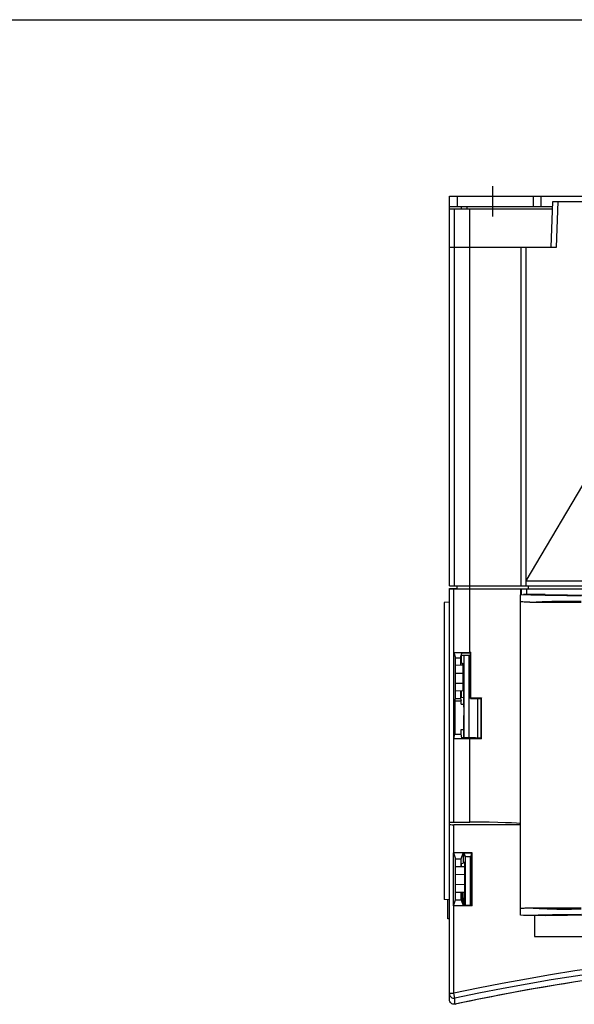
# Model space of a CAD drawing. Header units: millimetres. Extents: x 0 to 1200, y 0 to 1000.
# Tile 21 of 31: x 300 to 409, y 807 to 1000. Entities that reach past the tile are written whole.
import ezdxf

# ---------------------------------------------------------------- set-up
doc = ezdxf.new("R2010")
doc.units = ezdxf.units.MM
doc.header["$LTSCALE"] = 66
doc.linetypes.add('CENTER', pattern=[0.6, 0.375, -0.075, 0.075, -0.075])
doc.layers.get('0').update_dxf_attribs({"linetype": 'CONTINUOUS'})
doc.layers.add('002_AXIS', color=7, linetype='CONTINUOUS')
doc.layers.add('00_COMPONENTS', color=7, linetype='CONTINUOUS')

msp = doc.modelspace()

# ---------------------------------------------------------------- linework, layer by layer
at = {"color": 7, "linetype": 'CONTINUOUS'}
msp.add_line((0, 1000), (1200, 1000), dxfattribs=at)
at = {"layer": '002_AXIS', "color": 7, "linetype": 'CENTER'}
msp.add_line((392.83, 961.34), (392.83, 967.34), dxfattribs=at)
at = {"layer": '00_COMPONENTS', "color": 7, "linetype": 'CONTINUOUS'}
for p, q in [((384.33, 888.84), (384.33, 965.34)), ((384.33, 965.34), (539.33, 965.34)), ((402.33, 963.34), (402.33, 965.34)), ((384.33, 962.84), (404.6, 962.84)), ((386.72, 962.84), (386.7, 963.34)), ((404.33, 955.34), (404.65, 964.34)), ((404.65, 964.34), (517.92, 964.34)), ((384.33, 955.34), (405.34, 955.34)), ((388.33, 888.84), (388.33, 955.34)), ((398.33, 955.34), (398.33, 888.84)), ((412.33, 911.84), (399.33, 889.84)), ((399.33, 889.84), (425.33, 889.84)), ((384.33, 888.84), (539.33, 888.84)), ((384.33, 807.61), (384.33, 888.34)), ((384.33, 888.34), (385.85, 888.34)), ((384.33, 888.24), (539.33, 888.24)), ((385.18, 888.34), (385.18, 888.24)), ((385.33, 888.24), (385.33, 888.34)), ((385.85, 888.24), (385.83, 888.84)), ((398.33, 887.07), (398.33, 888.24)), ((399.85, 888.24), (399.83, 888.84)), ((384.33, 885.68), (383.33, 885.6)), ((383.33, 885.6), (383.33, 827.3)), ((398.28, 887.07), (398.89, 887.14)), ((398.28, 824.2), (398.28, 887.07)), ((403.13, 887.14), (398.89, 887.14)), ((400.14, 885.64), (410.17, 885.64)), ((403.13, 887.14), (411.89, 887.03)), ((385.19, 858.82), (385.19, 875.76)), ((385.19, 875.76), (385.53, 874.74)), ((385.19, 875.76), (388.33, 875.76)), ((386.48, 874.74), (386.79, 875.65)), ((388.45, 875.65), (386.79, 875.65)), ((388.56, 875.76), (388.33, 875.76)), ((388.56, 875.76), (388.45, 875.65)), ((388.45, 866.74), (388.45, 875.65)), ((388.56, 866.84), (388.56, 875.76)), ((385.53, 866.74), (385.53, 874.74)), ((385.53, 874.74), (386.48, 874.74)), ((386.48, 874.74), (386.48, 873.25)), ((386.48, 873.72), (386.88, 873.69)), ((386.65, 875.24), (388.45, 875.24)), ((386.74, 873.7), (386.74, 875.24)), ((387.03, 873.26), (385.53, 873.24)), ((386.88, 873.26), (386.88, 873.69)), ((387.03, 871.71), (387.03, 873.26)), ((387.07, 873.67), (387.07, 865.03)), ((387.14, 873.67), (387.07, 873.67)), ((385.53, 871.74), (387.03, 871.71)), ((387.03, 869.76), (387.03, 871.71)), ((385.53, 869.74), (387.03, 869.76)), ((387.03, 868.21), (385.53, 868.24)), ((386.48, 868.22), (386.48, 866.74)), ((386.74, 866.96), (386.74, 868.21)), ((387.03, 868.21), (387.03, 869.76)), ((385.38, 866.27), (385.53, 866.74)), ((385.38, 866.27), (385.38, 859.74)), ((385.38, 866.27), (386.64, 866.27)), ((385.53, 866.74), (386.48, 866.74)), ((386.48, 866.74), (386.64, 866.27)), ((386.51, 866.98), (387.05, 866.93)), ((386.64, 865.64), (386.64, 866.27)), ((388.45, 866.74), (388.56, 866.84)), ((390.65, 866.86), (390.55, 866.75)), ((390.55, 858.98), (390.55, 866.75)), ((390.65, 858.79), (390.65, 866.86)), ((386.64, 865.64), (387.05, 865.64)), ((387.07, 865.03), (387.14, 865.03)), ((387.07, 863.4), (387.07, 858.99)), ((387.14, 863.39), (387.07, 863.4)), ((386.64, 859.74), (386.64, 860.64)), ((386.64, 860.64), (387.05, 860.64)), ((385.19, 858.82), (385.38, 859.74)), ((388.33, 858.82), (385.19, 858.82)), ((385.38, 859.74), (386.64, 859.74)), ((386.79, 858.99), (386.64, 859.74)), ((388.33, 858.99), (386.79, 858.99)), ((390.65, 858.79), (390.55, 858.98)), ((385.23, 842.46), (388.33, 842.46)), ((398.28, 841.97), (385.23, 841.97)), ((385.12, 836.47), (385.53, 835.24)), ((385.12, 826.01), (385.12, 836.47)), ((385.12, 836.47), (385.23, 836.47)), ((388.77, 836.47), (385.23, 836.47)), ((385.53, 827.24), (385.53, 835.24)), ((385.53, 835.24), (386.66, 835.24)), ((386.66, 835.24), (387.03, 836.36)), ((386.66, 833.76), (386.66, 835.24)), ((388.66, 836.36), (387.03, 836.36)), ((387.05, 836.36), (387.05, 834.39)), ((387.07, 836.36), (387.07, 835.7)), ((387.07, 835.7), (387.14, 835.71)), ((387.14, 835.71), (387.14, 836.36)), ((387.42, 835.79), (387.23, 836.36)), ((388.66, 835.74), (388.42, 835.74)), ((388.77, 836.47), (388.66, 836.36)), ((388.66, 826.11), (388.66, 836.36)), ((388.77, 826.01), (388.77, 836.47)), ((385.53, 833.74), (387.24, 833.77)), ((386.66, 834.36), (387.05, 834.39)), ((386.74, 833.76), (386.74, 834.37)), ((387.38, 834.31), (387.27, 834.65)), ((387.27, 834.65), (387.27, 827.56)), ((387.38, 826.23), (387.38, 834.31)), ((385.53, 832.24), (387.24, 832.21)), ((385.53, 830.24), (387.24, 830.27)), ((385.53, 828.74), (387.24, 828.71)), ((386.66, 827.24), (386.66, 828.72)), ((386.78, 828.72), (386.78, 826.87)), ((386.92, 828.71), (386.92, 826.45)), ((387.04, 827.56), (387.04, 828.71)), ((387.07, 827.57), (387.07, 826.2)), ((387.07, 827.57), (387.38, 827.55)), ((384.33, 827.21), (383.33, 827.3)), ((384.03, 823.5), (384.03, 827.24)), ((385.12, 826.01), (385.53, 827.24)), ((385.23, 826.01), (385.12, 826.01)), ((388.77, 826.01), (385.23, 826.01)), ((385.53, 827.24), (386.66, 827.24)), ((386.66, 827.24), (387.03, 826.11)), ((387.04, 826.2), (387.03, 826.2)), ((388.66, 826.11), (387.03, 826.11)), ((387.07, 826.2), (387.38, 826.23)), ((388.77, 826.01), (388.66, 826.11)), ((400.14, 825.64), (410.17, 825.64)), ((384.33, 823.5), (384.03, 823.5)), ((398.89, 824.14), (398.28, 824.2)), ((403.13, 824.14), (398.89, 824.14)), ((401.03, 824.14), (401.03, 820.03)), ((403.13, 824.14), (411.89, 824.25)), ((401.03, 820.03), (523.04, 820.03))]:
    msp.add_line(p, q, dxfattribs=at)
at = {"layer": '00_COMPONENTS', "color": 9, "linetype": 'CONTINUOUS'}
for p, q in [((385.83, 965.34), (385.83, 963.34)), ((400.83, 963.34), (400.83, 965.34)), ((385.33, 955.34), (385.33, 962.84)), ((387.83, 962.9), (404.6, 962.9)), ((388.33, 955.34), (388.33, 962.84)), ((405.34, 955.34), (405.65, 964.34)), ((385.3, 955.34), (385.3, 888.84)), ((399.33, 955.34), (399.33, 888.84)), ((385.23, 875.76), (385.23, 888.24)), ((388.33, 875.76), (388.33, 888.84)), ((398.44, 888.24), (398.44, 887.07)), ((399.44, 888.24), (399.44, 887.14)), ((387.16, 875.24), (387.16, 858.99)), ((388.16, 875.24), (388.16, 858.99)), ((389.83, 866.74), (389.83, 858.98)), ((385.23, 842.46), (385.23, 858.82)), ((388.33, 842.46), (388.33, 858.82)), ((385.23, 836.47), (385.23, 841.97)), ((387.42, 835.79), (387.42, 826.11)), ((388.42, 835.74), (388.42, 826.11)), ((385.23, 808.88), (385.23, 826.01)), ((384.33, 808.88), (385.23, 808.88)), ((385.42, 807.9), (385.23, 808.88)), ((385.42, 806.73), (385.42, 807.9))]:
    msp.add_line(p, q, dxfattribs=at)
at = {"layer": '00_COMPONENTS', "color": 3, "linetype": 'CONTINUOUS'}
for p, q in [((384.33, 963.34), (404.61, 963.34)), ((387.83, 962.9), (387.83, 963.34))]:
    msp.add_line(p, q, dxfattribs=at)
at = {"layer": '00_COMPONENTS', "color": 9, "linetype": 'CONTINUOUS'}
for centre, radius, start, end in [((418.87, 1810.68), 923.76, 268.76056, 269.46429), ((418.87, -99.35), 923.7, 90.53569, 91.23947), ((474.33, 391.14), 427.14, 81.3691, 102.0402), ((474.33, 391.14), 426.14, 81.3671, 102.043)]:
    msp.add_arc(centre, radius, start, end, dxfattribs=at)
at = {"layer": '00_COMPONENTS', "color": 7, "linetype": 'CONTINUOUS'}
for centre, radius, start, end in [((474.33, 391.14), 425, 81.3438, 102.0757), ((474.18, 391.09), 425, 98.9103, 102.0385), ((385.33, 807.72), 1, 276.1441, 282.0385)]:
    msp.add_arc(centre, radius, start, end, dxfattribs=at)
for centre, major_axis, ratio, start_param, end_param in [((388.33, 867.37), (12, 0), 0.052408, -1.561032, -1.385508), ((388.33, 867.37), (10, 0), 0.052408, -1.548586, -1.336755), ((388.33, 857.94), (12, 0), 0.087489, 1.385508, 1.570796), ((388.33, 857.94), (10, 0), 0.087489, 1.336755, 1.570796), ((385.23, 842.49), (0.9, 0), 0.034921, -3.141593, -1.570796), ((385.23, 842), (0.9, 0), 0.034921, 3.141593, 4.712389), ((388.33, 842.11), (10, 0), 0.034921, 0.02525, 1.570796), ((388.42, 835.79), (1, 0), 0.052408, -3.124139, -1.570796)]:
    msp.add_ellipse(centre, major_axis=major_axis, ratio=ratio, start_param=start_param, end_param=end_param, dxfattribs=at)
for points, knots in [([(400.14, 885.64), (399.83, 885.64), (399.21, 885.65), (398.59, 885.71), (398.28, 885.76)], [0, 0, 0, 0, 0.499926, 1, 1, 1, 1]), ([(398.28, 825.51), (398.59, 825.57), (399.21, 825.62), (399.83, 825.64), (400.14, 825.64)], [0, 0, 0, 0, 0.500074, 1, 1, 1, 1]), ([(385.42, 806.73), (385.29, 806.7), (385.02, 806.71), (384.65, 806.89), (384.39, 807.21), (384.33, 807.48), (384.33, 807.61)], [0, 0, 0, 0, 0.250033, 0.499994, 0.749955, 1, 1, 1, 1])]:
    msp.add_open_spline(points, degree=3, knots=knots, dxfattribs=at)
at = {"layer": '00_COMPONENTS', "color": 9, "linetype": 'CONTINUOUS'}
for points, knots in [([(400.14, 885.64), (400.94, 885.69), (404.28, 885.88), (407.63, 885.9), (410.17, 885.83)], [0, 0, 0, 0, 0.240633, 1, 1, 1, 1]), ([(400.14, 825.64), (400.94, 825.58), (404.28, 825.39), (407.63, 825.37), (410.17, 825.45)], [0, 0, 0, 0, 0.240632, 1, 1, 1, 1]), ([(384.33, 808.78), (384.33, 808.64), (384.39, 808.38), (384.65, 808.06), (385.02, 807.87), (385.29, 807.87), (385.42, 807.9)], [0, 0, 0, 0, 0.249817, 0.499754, 0.749842, 1, 1, 1, 1])]:
    msp.add_open_spline(points, degree=3, knots=knots, dxfattribs=at)

doc.saveas('drawing.dxf')
